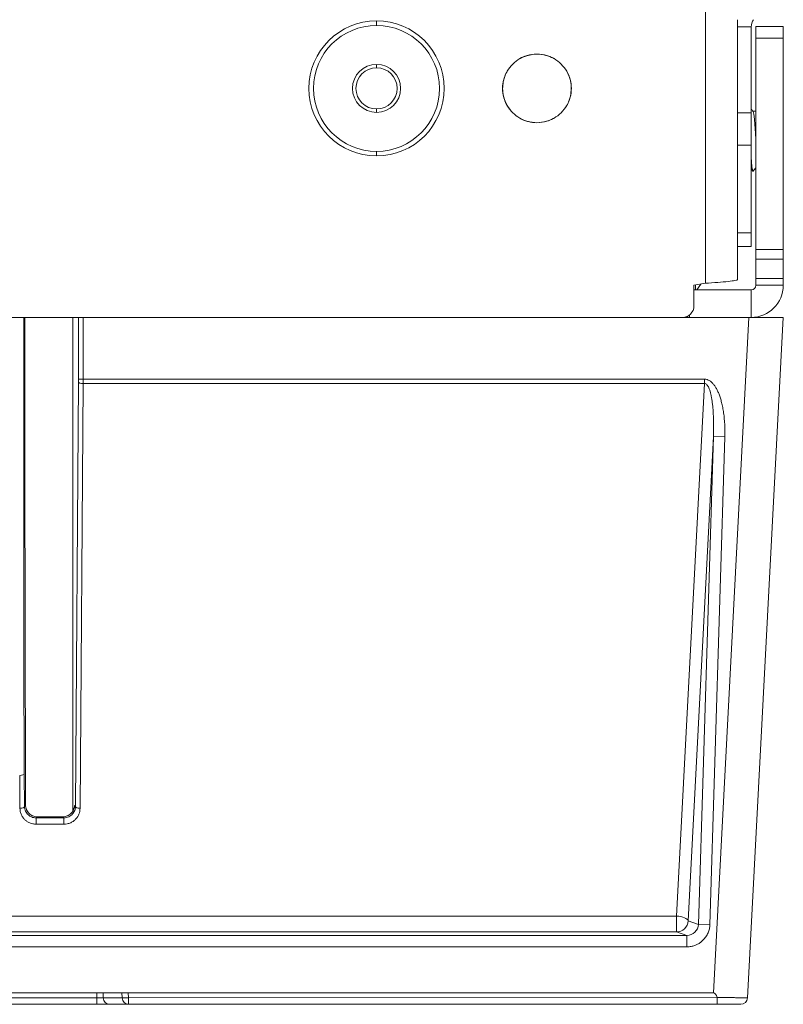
# Model space of a CAD drawing. Header units: millimetres. Extents: x 39 to 1680, y 50 to 804.
# Tile 34 of 68: x 764 to 798, y 53 to 96. Entities that reach past the tile are written whole.
import ezdxf

# ---------------------------------------------------------------- set-up
doc = ezdxf.new("R2010")
doc.units = ezdxf.units.MM
doc.header["$MEASUREMENT"] = 0
doc.layers.get('0').update_dxf_attribs({"lineweight": 25})

msp = doc.modelspace()

# ---------------------------------------------------------------- linework, layer by layer
at = {"color": 0, "linetype": 'Continuous', "lineweight": 0, "extrusion": (1, -4.93038e-32, -2.22045e-16)}
for p, q in [((794.257, 84.177), (794.257, 496.189)), ((779.907, 95.639), (779.907, 95.439)), ((795.657, 84.338), (795.657, 95.689)), ((796.257, 95.381), (795.657, 95.381)), ((796.257, 95.381), (796.257, 91.617)), ((796.457, 95.389), (797.657, 95.389)), ((796.457, 95.389), (796.457, 94.889)), ((797.657, 94.889), (797.657, 95.389)), ((796.457, 94.889), (797.657, 94.889)), ((796.457, 85.659), (796.457, 94.889)), ((797.657, 85.659), (797.657, 94.889)), ((786.657, 94.158), (786.657, 94.161)), ((779.907, 93.589), (779.907, 93.739)), ((779.907, 91.789), (779.907, 91.639)), ((795.657, 91.617), (796.257, 91.617)), ((796.257, 90.203), (796.257, 91.617)), ((796.335, 91.689), (796.457, 91.689)), ((786.657, 91.213), (786.657, 91.214)), ((779.907, 89.739), (779.907, 89.939)), ((795.657, 90.203), (796.257, 90.203)), ((796.257, 90.203), (796.257, 86.374)), ((796.257, 86.374), (795.657, 86.374)), ((796.257, 85.789), (796.257, 86.374)), ((796.257, 85.789), (795.657, 85.789)), ((796.457, 85.659), (797.657, 85.659)), ((796.457, 85.659), (796.457, 85.226)), ((797.657, 85.226), (797.657, 85.659)), ((796.457, 85.226), (797.657, 85.226)), ((796.457, 85.226), (796.457, 84.389)), ((797.657, 85.226), (797.657, 84.389)), ((797.657, 84.389), (796.457, 84.389)), ((796.457, 84.089), (796.457, 84.389)), ((797.657, 84.089), (797.657, 84.389)), ((794.257, 84.177), (793.757, 84.089)), ((793.757, 83.189), (793.757, 84.089)), ((796.257, 83.889), (793.757, 83.889)), ((793.832, 84.102), (793.832, 83.889)), ((794.062, 84.142), (793.886, 83.889)), ((796.257, 82.689), (796.257, 83.889)), ((797.657, 84.089), (796.457, 84.089)), ((793.257, 82.689), (714.54, 82.689)), ((764.518, 82.689), (764.518, 67.266)), ((764.553, 82.689), (764.555, 76.472)), ((766.656, 82.689), (766.658, 61.138)), ((766.903, 79.988), (766.903, 82.689)), ((796.154, 82.689), (767.103, 82.689)), ((767.103, 79.988), (767.103, 82.689)), ((793.496, 82.689), (793.496, 82.75)), ((793.557, 82.689), (793.557, 82.789)), ((796.154, 82.689), (794.608, 53.189)), ((797.656, 82.689), (796.099, 52.973)), ((797.656, 82.689), (796.154, 82.689)), ((767.103, 79.988), (766.903, 79.988)), ((767.103, 79.988), (794.219, 79.988)), ((766.769, 61.326), (766.903, 79.873)), ((766.969, 61.25), (767.103, 79.797)), ((767.103, 79.797), (794.219, 79.797)), ((793, 56.54), (794.219, 79.797)), ((793.499, 56.334), (794.607, 77.481)), ((794.607, 77.481), (793.952, 56.181)), ((795.106, 77.465), (794.451, 56.166)), ((794.607, 77.481), (795.106, 77.465)), ((764.589, 62.147), (764.556, 76.11)), ((764.334, 62.683), (764.344, 61.25)), ((764.534, 62.76), (764.544, 61.326)), ((764.544, 61.326), (764.59, 61.395)), ((766.72, 61.375), (766.769, 61.326)), ((765.049, 60.831), (765.097, 60.878)), ((765.049, 60.831), (766.264, 60.831)), ((765.049, 60.555), (765.049, 60.831)), ((766.217, 60.878), (765.097, 60.878)), ((766.217, 60.878), (766.264, 60.831)), ((765.049, 60.555), (766.264, 60.555)), ((793, 56.54), (716.814, 56.54)), ((793, 56.54), (793, 55.849)), ((793.952, 56.181), (793.499, 56.334)), ((793.952, 56.181), (794.451, 56.166)), ((793.451, 55.697), (716.362, 55.697)), ((716.814, 55.849), (793, 55.849)), ((793.451, 55.697), (793, 55.849)), ((793.451, 55.697), (793.451, 55.197)), ((793.451, 55.197), (716.362, 55.197)), ((740.034, 53.189), (769.071, 53.189)), ((767.704, 52.973), (742.058, 52.973)), ((767.704, 52.973), (767.697, 53.189)), ((767.704, 52.973), (767.704, 52.689)), ((767.977, 52.973), (767.97, 53.189)), ((768.805, 52.973), (767.977, 52.973)), ((768.798, 53.189), (768.805, 52.973)), ((769.071, 53.189), (769.078, 52.973)), ((769.071, 53.189), (794.608, 53.189)), ((794.779, 52.98), (769.078, 52.973)), ((769.078, 52.689), (769.078, 52.973)), ((767.704, 52.689), (742.058, 52.689)), ((769.078, 52.689), (768.25, 52.689)), ((794.759, 52.689), (769.078, 52.689))]:
    msp.add_line(p, q, dxfattribs=at)
at = {"color": 0, "linetype": 'Continuous', "lineweight": 0, "extrusion": (-2.22045e-16, 1.09476e-47, -1)}
for radius, start, end in [(2.95, 270, 90), (2.95, 90, 270), (2.75, 90, 270), (1.05, 90, 270), (0.9, 90, 270)]:
    msp.add_arc((-779.907, 92.689), radius, start, end, dxfattribs=at)
at = {"color": 0, "linetype": 'Continuous', "lineweight": 0}
for centre, radius, start, end in [((796.757, 95.381), 0.5, 142.1052, 180), ((779.907, 92.689), 2.75, 90, 270), ((779.907, 92.689), 1.05, 90, 270), ((779.907, 92.689), 0.9, 90, 270), ((796.257, 84.089), 1.4, 270, 0), ((796.257, 84.089), 0.2, 270, 0), ((793.257, 83.189), 0.5, 270, 0), ((795.8, 52.989), 0.3, 270, 357)]:
    msp.add_arc(centre, radius, start, end, dxfattribs=at)
for centre, major_axis, ratio, start_param, end_param in [((766.898, 79.988), (0, 0.3), 0.017452, -1.962646, -1.570859), ((767.098, 79.988), (0, 0.5), 0.010474, -1.962674, -1.570793), ((794.234, 79.988), (-0.003, -0.5), 0.031856, -1.570797, -1.17874), ((767.103, 79.873), (-0.2, 0.001), 0.381893, 0.018885, 1.573551), ((764.607, 76.524), (0, -3), 0.017468, -1.55334, -1.432445), ((765.093, 61.375), (0.465, -0.186), 0.990099, -2.798405, -2.390878), ((766.969, 61.326), (-0.2, 0.001), 0.381894, 0.018885, 1.573551), ((793, 56.349), (0.499, -0.026), 0.381455, 0.056634, 1.590785), ((793, 56.349), (-0.159, -0.474), 0.998505, 0.324985, 1.864178), ((793.108, 24.567), (1.504, 28.622), 0.052336, -0.118105, 0.00275)]:
    msp.add_ellipse(centre, major_axis=major_axis, ratio=ratio, start_param=start_param, end_param=end_param, dxfattribs=at)
at = {"color": 0, "linetype": 'Continuous', "lineweight": 0, "extrusion": (-2.22045e-16, 3.85186e-34, -1)}
msp.add_ellipse((764.334, 62.76), major_axis=(0.2, 0.001), ratio=0.381894, start_param=0.018885, end_param=1.573551, dxfattribs=at)
at = {"color": 0, "linetype": 'Continuous', "lineweight": 0, "extrusion": (-2.22045e-16, 1.36846e-47, -1)}
msp.add_ellipse((764.641, 62.561), major_axis=(0, 3), ratio=0.017455, start_param=-1.969973, end_param=-1.709127, dxfattribs=at)
at = {"color": 0, "linetype": 'Continuous', "lineweight": 0, "extrusion": (-2.22045e-16, 1.73334e-33, -1)}
msp.add_ellipse((764.344, 61.326), major_axis=(0.2, 0.001), ratio=0.381894, start_param=0.018885, end_param=1.573551, dxfattribs=at)
at = {"color": 0, "linetype": 'Continuous', "lineweight": 0, "extrusion": (-2.22045e-16, -1.17549e-38, -1)}
msp.add_ellipse((766.264, 60.631), major_axis=(0, 0.2), ratio=0, start_param=0.017452, end_param=1.962649, dxfattribs=at)
at = {"color": 0, "linetype": 'Continuous', "lineweight": 0, "extrusion": (-2.22045e-16, 1.64215e-47, -1)}
msp.add_ellipse((766.8, 59.287), major_axis=(0, 5), ratio=0.017455, start_param=-1.280604, end_param=-1.280602, dxfattribs=at)
at = {"color": 0, "linetype": 'Continuous', "lineweight": 0, "extrusion": (-2.22045e-16, -1.10934e-31, -1)}
msp.add_ellipse((793.45, 56.197), major_axis=(-0.474, 0.166), ratio=0.995483, start_param=2.836927, end_param=4.375954, dxfattribs=at)
at = {"color": 0, "linetype": 'Continuous', "lineweight": 0, "extrusion": (-2.22045e-16, -3.08149e-33, -1)}
msp.add_ellipse((767.703, 52.989), major_axis=(-0.3, 0.01), ratio=0.052062, start_param=-2.718495, end_param=-1.575699, dxfattribs=at)
at = {"color": 0, "linetype": 'Continuous', "lineweight": 0, "extrusion": (-2.22045e-16, 0, -1)}
msp.add_ellipse((768.25, 52.989), major_axis=(0, -0.3), ratio=0.910366, start_param=0, end_param=1.518436, dxfattribs=at)
at = {"color": 0, "linetype": 'Continuous', "lineweight": 0, "extrusion": (-2.22045e-16, 6.16298e-33, -1)}
msp.add_ellipse((769.078, 52.989), major_axis=(-0.3, -0.01), ratio=0.052306, start_param=-1.569031, end_param=-0.426627, dxfattribs=at)
at = {"color": 0, "linetype": 'Continuous', "lineweight": 0, "extrusion": (-2.22045e-16, -1.12104e-44, -1)}
msp.add_ellipse((769.078, 52.989), major_axis=(0, -0.3), ratio=0.910366, start_param=0, end_param=1.518436, dxfattribs=at)
at = {"color": 0, "linetype": 'Continuous', "lineweight": 0}
for points in [[(786.907, 91.189), (786.606, 91.202), (786.14, 91.323), (785.542, 91.905), (785.34, 92.689), (785.538, 93.471), (786.153, 94.06), (786.578, 94.164), (786.907, 94.189)], [(786.907, 94.189), (787.23, 94.165), (787.663, 94.059), (788.275, 93.471), (788.473, 92.689), (788.275, 91.906), (787.664, 91.318), (787.228, 91.211), (786.907, 91.189)], [(786.457, 94.117), (786.356, 94.088), (786.265, 94.049), (786.175, 93.998)], [(785.608, 93.439), (785.473, 93.21), (785.407, 92.949), (785.407, 92.689)], [(785.645, 93.498), (785.552, 93.354), (785.485, 93.198), (785.447, 93.025)], [(785.608, 91.939), (785.62, 91.918), (785.633, 91.898), (785.646, 91.877)], [(796.257, 91.788), (796.284, 91.754), (796.311, 91.719), (796.339, 91.684)], [(786.178, 91.377), (786.183, 91.375), (786.187, 91.373), (786.191, 91.37)], [(786.307, 91.313), (786.374, 91.285), (786.443, 91.262), (786.519, 91.244)], [(796.457, 90.537), (796.457, 90.538), (796.457, 90.538), (796.457, 90.539)], [(796.326, 89.072), (796.303, 89.102), (796.28, 89.131), (796.257, 89.161)], [(796.457, 89.225), (796.417, 89.174), (796.377, 89.123), (796.337, 89.072)], [(793.496, 82.689), (793.486, 82.689), (793.476, 82.704), (793.466, 82.734)], [(794.219, 79.988), (794.256, 79.988), (794.329, 79.977), (794.431, 79.931), (794.521, 79.865), (794.604, 79.78), (794.683, 79.674), (794.756, 79.549), (794.823, 79.408), (794.884, 79.25), (794.94, 79.071), (794.991, 78.868), (795.036, 78.64), (795.071, 78.388), (795.097, 78.109), (795.111, 77.804), (795.11, 77.581), (795.106, 77.465)], [(764.344, 61.25), (764.345, 61.203), (764.354, 61.109), (764.403, 60.961), (764.484, 60.829), (764.577, 60.731), (764.674, 60.659), (764.779, 60.605), (764.898, 60.567), (764.996, 60.555), (765.049, 60.555)]]:
    msp.add_open_spline(points, degree=3, dxfattribs=at)
for points, knots in [([(786.171, 93.996), (786.174, 93.998), (786.379, 94.107), (786.625, 94.167), (786.907, 94.189)], [0.8548543, 0.8548543, 0.8548543, 0.8548543, 0.8571429, 1, 1, 1, 1]), ([(786.907, 94.189), (787.184, 94.169), (787.429, 94.11), (787.634, 94.001), (787.639, 93.998)], [0, 0, 0, 0, 0.1428571, 0.146359, 0.146359, 0.146359, 0.146359]), ([(786.657, 94.158), (786.483, 94.128), (786.321, 94.076), (786.179, 94), (786.174, 93.997)], [0.0448833, 0.0448833, 0.0448833, 0.0448833, 0.1428571, 0.1466176, 0.1466176, 0.1466176, 0.1466176]), ([(785.71, 91.787), (785.581, 91.958), (785.404, 92.345), (785.394, 92.98), (785.554, 93.361), (785.664, 93.526)], [0.2876474, 0.2876474, 0.2876474, 0.2876474, 0.4285714, 0.5714286, 0.7034905, 0.7034905, 0.7034905, 0.7034905]), ([(788.162, 93.508), (788.261, 93.358), (788.413, 93.004), (788.41, 92.369), (788.263, 92.024), (788.168, 91.877)], [0.3048624, 0.3048624, 0.3048624, 0.3048624, 0.4285714, 0.5714286, 0.6917567, 0.6917567, 0.6917567, 0.6917567]), ([(785.446, 92.36), (785.446, 92.36), (785.489, 92.156), (785.572, 91.976), (785.691, 91.812)], [0.5708239, 0.5708239, 0.5708239, 0.5708239, 0.5714286, 0.7099181, 0.7099181, 0.7099181, 0.7099181]), ([(796.457, 90.539), (796.446, 90.69), (796.436, 90.841), (796.415, 91.12), (796.405, 91.246), (796.389, 91.405), (796.384, 91.453), (796.371, 91.556), (796.363, 91.605), (796.35, 91.661), (796.344, 91.677), (796.339, 91.684)], [-0.1815605, -0.1815605, -0.1815605, -0.1815605, -0.135862, -0.135862, -0.0905596, -0.0905596, -0.0681717, -0.0681717, -0.0345262, -0.0345262, -0.0103433, -0.0103433, -0.0103433, -0.0103433]), ([(786.907, 91.189), (786.649, 91.2), (786.399, 91.258), (786.18, 91.376), (786.16, 91.388)], [0, 0, 0, 0, 0.1428571, 0.1579445, 0.1579445, 0.1579445, 0.1579445]), ([(787.638, 91.379), (787.632, 91.376), (787.427, 91.266), (787.182, 91.208), (786.907, 91.189)], [0.8530772, 0.8530772, 0.8530772, 0.8530772, 0.8571429, 1, 1, 1, 1]), ([(796.257, 89.675), (796.263, 89.582), (796.269, 89.497), (796.286, 89.296), (796.296, 89.201), (796.317, 89.083), (796.327, 89.059), (796.337, 89.072)], [-0.4436938, -0.4436938, -0.4436938, -0.4436938, -0.4090891, -0.4090891, -0.3504513, -0.3504513, -0.293918, -0.293918, -0.293918, -0.293918]), ([(794.257, 84.177), (794.441, 84.19), (794.624, 84.204), (794.963, 84.231), (795.117, 84.244), (795.376, 84.271), (795.479, 84.284), (795.62, 84.311), (795.657, 84.324), (795.657, 84.338)], [-0.2212084, -0.2212084, -0.2212084, -0.2212084, -0.1657163, -0.1657163, -0.1106047, -0.1106047, -0.055493, -0.055493, -0.000001, -0.000001, -0.000001, -0.000001]), ([(794.219, 79.797), (794.237, 79.798), (794.255, 79.793), (794.273, 79.785), (794.29, 79.776), (794.307, 79.763), (794.323, 79.746), (794.338, 79.73), (794.353, 79.71), (794.367, 79.687), (794.38, 79.664), (794.394, 79.638), (794.407, 79.609), (794.419, 79.581), (794.432, 79.548), (794.444, 79.513), (794.456, 79.478), (794.467, 79.44), (794.478, 79.4), (794.488, 79.359), (794.498, 79.316), (794.508, 79.271), (794.518, 79.225), (794.527, 79.177), (794.535, 79.125), (794.544, 79.073), (794.552, 79.019), (794.559, 78.96), (794.567, 78.902), (794.574, 78.839), (794.58, 78.773), (794.587, 78.707), (794.592, 78.637), (794.597, 78.563), (794.602, 78.49), (794.606, 78.412), (794.609, 78.33), (794.612, 78.248), (794.615, 78.163), (794.616, 78.073), (794.617, 77.983), (794.617, 77.889), (794.615, 77.79), (794.614, 77.691), (794.611, 77.588), (794.607, 77.481)], [0, 0, 0, 0, 0.066667, 0.066667, 0.066667, 0.133333, 0.133333, 0.133333, 0.2, 0.2, 0.2, 0.266667, 0.266667, 0.266667, 0.333333, 0.333333, 0.333333, 0.4, 0.4, 0.4, 0.466667, 0.466667, 0.466667, 0.533333, 0.533333, 0.533333, 0.6, 0.6, 0.6, 0.666667, 0.666667, 0.666667, 0.733333, 0.733333, 0.733333, 0.8, 0.8, 0.8, 0.866667, 0.866667, 0.866667, 0.933333, 0.933333, 0.933333, 1, 1, 1, 1]), ([(764.518, 67.266), (764.518, 66.943), (764.519, 66.629), (764.519, 66.329), (764.52, 66.029), (764.52, 65.743), (764.521, 65.457), (764.522, 65.172), (764.523, 64.887), (764.524, 64.597), (764.525, 64.307), (764.526, 64.011), (764.528, 63.705), (764.53, 63.399), (764.532, 63.083), (764.534, 62.76)], [0, 0, 0, 0, 0.2, 0.2, 0.2, 0.4, 0.4, 0.4, 0.6, 0.6, 0.6, 0.8, 0.8, 0.8, 1, 1, 1, 1]), ([(764.544, 61.326), (764.545, 61.293), (764.548, 61.259), (764.556, 61.225), (764.564, 61.191), (764.575, 61.155), (764.591, 61.122), (764.606, 61.089), (764.625, 61.058), (764.646, 61.031), (764.667, 61.003), (764.689, 60.98), (764.712, 60.96), (764.735, 60.939), (764.758, 60.922), (764.782, 60.907), (764.806, 60.892), (764.831, 60.88), (764.858, 60.869), (764.885, 60.858), (764.913, 60.849), (764.945, 60.842), (764.976, 60.835), (765.012, 60.831), (765.049, 60.831)], [0, 0, 0, 0, 0.125, 0.125, 0.125, 0.25, 0.25, 0.25, 0.375, 0.375, 0.375, 0.5, 0.5, 0.5, 0.625, 0.625, 0.625, 0.75, 0.75, 0.75, 0.875, 0.875, 0.875, 1, 1, 1, 1]), ([(765.097, 60.878), (765.097, 60.878), (765.097, 60.878), (765.097, 60.878), (765.034, 60.878), (764.967, 60.891), (764.846, 60.94), (764.79, 60.978), (764.699, 61.065), (764.659, 61.123), (764.631, 61.189), (764.629, 61.193), (764.628, 61.197)], [0.3158664, 0.3158664, 0.3158664, 0.3158664, 0.31587308, 0.31587308, 0.31587308, 0.3346405, 0.3346405, 0.35340793, 0.35340793, 0.37374698, 0.37374698, 0.37507134, 0.37507134, 0.37507134, 0.37507134]), ([(766.703, 61.25), (766.698, 61.229), (766.691, 61.208), (766.656, 61.126), (766.618, 61.069), (766.528, 60.981), (766.472, 60.942), (766.348, 60.891), (766.281, 60.878), (766.217, 60.878), (766.217, 60.878), (766.217, 60.878)], [0.09298936, 0.09298936, 0.09298936, 0.09298936, 0.09967581, 0.09967581, 0.11969099, 0.11969099, 0.13878275, 0.13878275, 0.15787452, 0.15787452, 0.1578812, 0.1578812, 0.1578812, 0.1578812]), ([(766.264, 60.831), (766.298, 60.831), (766.333, 60.835), (766.368, 60.842), (766.404, 60.849), (766.44, 60.861), (766.474, 60.877), (766.509, 60.893), (766.542, 60.913), (766.571, 60.935), (766.6, 60.956), (766.624, 60.98), (766.645, 61.003), (766.666, 61.027), (766.682, 61.05), (766.697, 61.074), (766.711, 61.097), (766.723, 61.122), (766.734, 61.147), (766.744, 61.173), (766.752, 61.2), (766.759, 61.229), (766.765, 61.259), (766.769, 61.292), (766.769, 61.326)], [0, 0, 0, 0, 0.125, 0.125, 0.125, 0.25, 0.25, 0.25, 0.375, 0.375, 0.375, 0.5, 0.5, 0.5, 0.625, 0.625, 0.625, 0.75, 0.75, 0.75, 0.875, 0.875, 0.875, 1, 1, 1, 1]), ([(766.264, 60.555), (766.312, 60.555), (766.36, 60.559), (766.41, 60.57), (766.459, 60.58), (766.51, 60.597), (766.558, 60.619), (766.607, 60.641), (766.653, 60.669), (766.693, 60.7), (766.734, 60.731), (766.768, 60.764), (766.797, 60.796), (766.825, 60.829), (766.849, 60.862), (766.869, 60.895), (766.889, 60.929), (766.906, 60.963), (766.92, 60.999), (766.934, 61.034), (766.946, 61.072), (766.955, 61.114), (766.963, 61.155), (766.969, 61.201), (766.969, 61.25)], [0, 0, 0, 0, 0.125, 0.125, 0.125, 0.25, 0.25, 0.25, 0.375, 0.375, 0.375, 0.5, 0.5, 0.5, 0.625, 0.625, 0.625, 0.75, 0.75, 0.75, 0.875, 0.875, 0.875, 1, 1, 1, 1]), ([(766.713, 61.248), (766.715, 61.258), (766.724, 61.29), (766.72, 61.341), (766.72, 61.375)], [0.2492667, 0.2492667, 0.2492667, 0.2492667, 0.5, 1, 1, 1, 1]), ([(794.451, 56.166), (794.449, 56.107), (794.442, 56.048), (794.43, 55.989), (794.417, 55.93), (794.399, 55.87), (794.374, 55.811), (794.349, 55.751), (794.317, 55.692), (794.281, 55.639), (794.246, 55.586), (794.206, 55.538), (794.166, 55.498), (794.126, 55.457), (794.086, 55.422), (794.045, 55.392), (794.004, 55.362), (793.962, 55.336), (793.92, 55.313), (793.877, 55.291), (793.833, 55.271), (793.786, 55.255), (793.739, 55.238), (793.689, 55.224), (793.633, 55.214), (793.578, 55.204), (793.517, 55.197), (793.451, 55.197)], [0, 0, 0, 0, 0.1111111, 0.1111111, 0.1111111, 0.2222222, 0.2222222, 0.2222222, 0.3333333, 0.3333333, 0.3333333, 0.4444444, 0.4444444, 0.4444444, 0.5555556, 0.5555556, 0.5555556, 0.6666667, 0.6666667, 0.6666667, 0.7777778, 0.7777778, 0.7777778, 0.8888889, 0.8888889, 0.8888889, 1, 1, 1, 1]), ([(794.778, 52.98), (794.778, 52.941), (794.778, 52.903), (794.776, 52.832), (794.775, 52.8), (794.771, 52.746), (794.769, 52.725), (794.765, 52.696), (794.762, 52.689), (794.759, 52.689), (794.759, 52.689), (794.759, 52.689)], [0.00000597, 0.00000597, 0.00000597, 0.00000597, 0.01165581, 0.01165581, 0.02325008, 0.02325008, 0.03482376, 0.03482376, 0.04623374, 0.04623374, 0.04643931, 0.04643931, 0.04643931, 0.04643931]), ([(796.099, 52.973), (796.099, 52.973), (796.095, 52.973), (796.085, 52.973), (796.075, 52.973), (796.061, 52.973), (796.04, 52.973), (796.039, 52.973), (796.038, 52.974), (796.037, 52.974), (796.017, 52.974), (795.991, 52.974), (795.959, 52.974), (795.956, 52.974), (795.953, 52.974), (795.95, 52.974), (795.918, 52.975), (795.879, 52.975), (795.833, 52.976), (795.827, 52.976), (795.821, 52.976), (795.815, 52.976), (795.768, 52.976), (795.714, 52.977), (795.651, 52.978), (795.642, 52.978), (795.631, 52.978), (795.621, 52.978), (795.558, 52.978), (795.488, 52.979), (795.41, 52.98), (795.395, 52.98), (795.379, 52.981), (795.364, 52.981), (795.286, 52.982), (795.202, 52.984), (795.114, 52.983), (795.093, 52.983), (795.073, 52.983), (795.051, 52.982), (794.965, 52.981), (794.874, 52.979), (794.779, 52.98)], [0, 0, 0, 0, 0.125, 0.125, 0.125, 0.25, 0.25, 0.25, 0.2570227, 0.2570227, 0.2570227, 0.375, 0.375, 0.375, 0.3855114, 0.3855114, 0.3855114, 0.5, 0.5, 0.5, 0.5139817, 0.5139817, 0.5139817, 0.625, 0.625, 0.625, 0.6424209, 0.6424209, 0.6424209, 0.75, 0.75, 0.75, 0.7708825, 0.7708825, 0.7708825, 0.875, 0.875, 0.875, 0.8994578, 0.8994578, 0.8994578, 0.9999946, 0.9999946, 0.9999946, 0.9999946]), ([(768.25, 52.689), (768.232, 52.689), (768.21, 52.689), (768.187, 52.689), (768.164, 52.689), (768.138, 52.689), (768.112, 52.689), (768.085, 52.689), (768.058, 52.689), (768.029, 52.689), (768, 52.689), (767.97, 52.689), (767.937, 52.689), (767.905, 52.689), (767.87, 52.689), (767.831, 52.689), (767.792, 52.689), (767.75, 52.689), (767.704, 52.689)], [0, 0, 0, 0, 0.166667, 0.166667, 0.166667, 0.333333, 0.333333, 0.333333, 0.5, 0.5, 0.5, 0.666667, 0.666667, 0.666667, 0.833333, 0.833333, 0.833333, 1, 1, 1, 1]), ([(795.8, 52.689), (795.8, 52.689), (795.796, 52.689), (795.788, 52.689), (795.781, 52.689), (795.769, 52.689), (795.753, 52.689), (795.752, 52.689), (795.751, 52.689), (795.75, 52.689), (795.734, 52.689), (795.714, 52.689), (795.689, 52.689), (795.686, 52.689), (795.683, 52.689), (795.68, 52.689), (795.655, 52.689), (795.625, 52.689), (795.589, 52.689), (795.584, 52.689), (795.578, 52.689), (795.572, 52.689), (795.536, 52.689), (795.494, 52.689), (795.447, 52.689), (795.437, 52.689), (795.427, 52.689), (795.417, 52.689), (795.369, 52.689), (795.315, 52.689), (795.256, 52.689), (795.242, 52.689), (795.226, 52.689), (795.211, 52.689), (795.152, 52.689), (795.089, 52.689), (795.023, 52.689), (795.003, 52.689), (794.982, 52.689), (794.961, 52.689), (794.897, 52.689), (794.83, 52.689), (794.759, 52.689)], [0, 0, 0, 0, 0.125, 0.125, 0.125, 0.25, 0.25, 0.25, 0.258764, 0.258764, 0.258764, 0.375, 0.375, 0.375, 0.388119, 0.388119, 0.388119, 0.5, 0.5, 0.5, 0.517435, 0.517435, 0.517435, 0.625, 0.625, 0.625, 0.646731, 0.646731, 0.646731, 0.75, 0.75, 0.75, 0.776016, 0.776016, 0.776016, 0.875, 0.875, 0.875, 0.905697, 0.905697, 0.905697, 1, 1, 1, 1])]:
    msp.add_open_spline(points, degree=3, knots=knots, dxfattribs=at)

doc.saveas('drawing.dxf')
